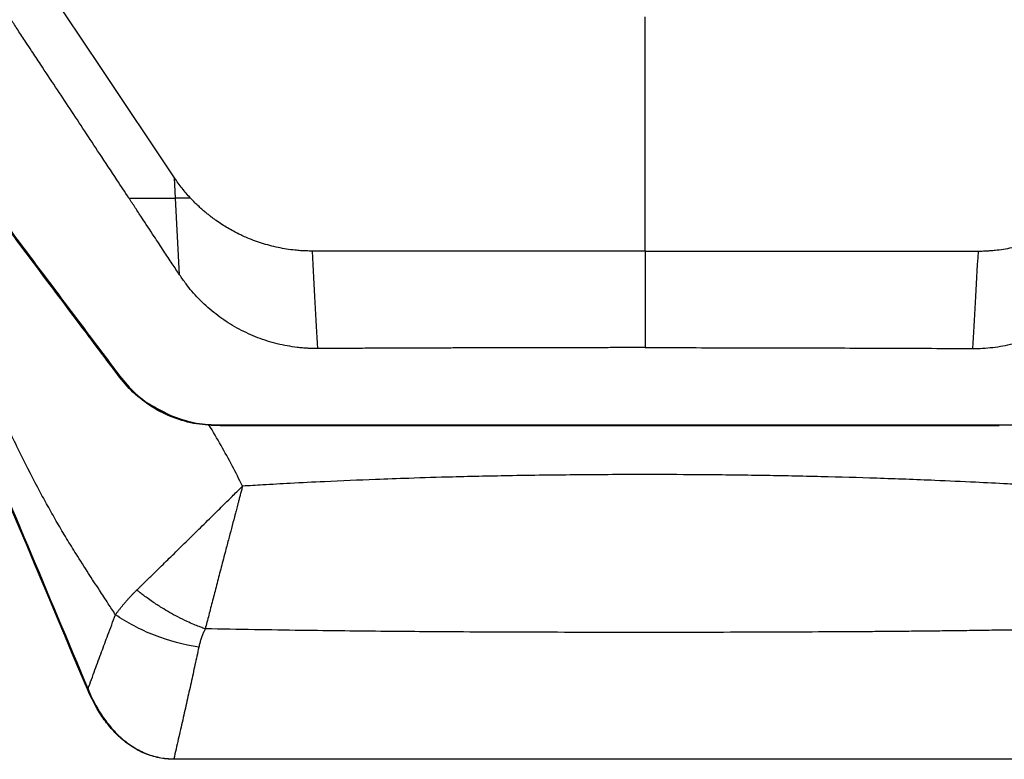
# Model space of a CAD drawing. Header units: millimetres. Extents: x 155473 to 158085, y 111018 to 114514.
# Tile 104 of 181: x 156892 to 157059, y 112736 to 112861. Entities that reach past the tile are written whole.
import ezdxf

# ---------------------------------------------------------------- set-up
doc = ezdxf.new("R2010")
doc.units = ezdxf.units.MM

msp = doc.modelspace()

# ---------------------------------------------------------------- linework, layer by layer
at = {"color": 7, "linetype": 'Continuous', "lineweight": 25}
for p, q in [((156997.95, 112821.72), (156997.95, 112861.37)), ((156918.42, 112830.69), (156918.24, 112834.11)), ((156919.09, 112817.7), (156918.42, 112830.69)), ((156997.95, 112821.72), (156941.54, 112821.72)), ((156997.95, 112821.72), (157054.37, 112821.72)), ((156915.87, 112794.8), (156917.61, 112793.88))]:
    msp.add_line(p, q, dxfattribs=at)
at = {"color": 7, "linetype": 'Continuous', "lineweight": 25, "flags": 128}
msp.add_lwpolyline([(156918.24, 112834.11), (156905.86, 112852.66), (156893.46, 112871.23)], dxfattribs=at)
at = {"color": 7, "linetype": 'Continuous', "lineweight": 25}
for points, knots in [([(156910.52, 112830.69), (156909.84, 112831.72), (156908.18, 112834.24), (156905.68, 112838.02), (156903.03, 112842.03), (156900.56, 112845.78), (156898.06, 112849.55), (156895.89, 112852.82), (156894.2, 112855.36), (156892.93, 112857.29), (156891.77, 112859.04), (156890.95, 112860.3), (156890.56, 112860.9)], [0, 0, 0, 0, 0.102078, 0.25, 0.374999, 0.5, 0.622226, 0.749999, 0.825581, 0.874999, 0.941226, 1, 1, 1, 1]), ([(156862.73, 112844.54), (156869.54, 112828.39), (156876.34, 112812.24), (156889.96, 112779.92), (156896.77, 112763.75), (156903.58, 112747.57)], [0, 0, 0, 0, 0.5, 0.5, 1, 1, 1, 1]), ([(156908.24, 112760.15), (156907.83, 112760.77), (156906.92, 112762.17), (156905.4, 112764.49), (156903.58, 112767.3), (156902, 112769.77), (156900.76, 112771.74), (156899.96, 112773.05), (156899.17, 112774.36), (156898.4, 112775.67), (156897.65, 112776.98), (156896.92, 112778.29), (156896.19, 112779.59), (156894.58, 112782.57), (156892.07, 112787.48), (156888.7, 112794.55), (156885.85, 112800.85), (156883.16, 112806.95), (156881.12, 112811.57), (156879.25, 112815.79), (156877.95, 112818.67), (156876.82, 112821.16), (156875.24, 112824.59), (156873.22, 112828.84), (156871.13, 112833.1), (156869.57, 112836.17), (156868.46, 112838.3), (156867.35, 112840.42), (156866.23, 112842.52), (156865.48, 112843.91), (156865.11, 112844.61)], [0, 0, 0, 0, 0.023468, 0.052695, 0.087841, 0.129099, 0.145361, 0.161541, 0.177631, 0.193626, 0.209516, 0.225296, 0.240957, 0.256494, 0.332209, 0.414821, 0.503708, 0.550711, 0.625729, 0.663444, 0.696703, 0.725565, 0.75008, 0.816121, 0.874181, 0.899635, 0.924891, 0.950002, 0.975022, 1, 1, 1, 1]), ([(156920.94, 112830.69), (156920.45, 112831.23), (156919.97, 112831.78), (156919.07, 112832.92), (156918.66, 112833.51), (156918.24, 112834.11)], [0, 0, 0, 0, 0.5, 0.5, 1, 1, 1, 1]), ([(156918.61, 112793.44), (156918.13, 112793.58), (156916.33, 112794.13), (156913.58, 112795.81), (156910.44, 112798.38), (156908.01, 112801.61), (156905.44, 112805.02), (156902.76, 112808.59), (156900.01, 112812.25), (156897.43, 112815.68), (156895.1, 112818.79), (156892.85, 112821.78), (156890.59, 112824.79), (156888.63, 112827.4), (156887.28, 112829.19), (156886.69, 112829.98), (156886.43, 112830.33), (156886.29, 112830.51), (156886.2, 112830.63), (156886.15, 112830.69)], [0, 0, 0, 0, 0.030161, 0.112464, 0.191598, 0.27242, 0.353309, 0.448235, 0.539766, 0.627904, 0.705434, 0.77298, 0.852143, 0.931408, 0.96913, 0.986278, 0.990825, 0.995395, 1, 1, 1, 1]), ([(156907.98, 112801.65), (156907.24, 112802.63), (156899.95, 112812.31), (156892.68, 112821.99), (156886.15, 112830.69)], [0, 0, 0, 0, 0.10133, 1, 1, 1, 1]), ([(156886.25, 112830.78), (156892.78, 112822.08), (156900.05, 112812.4), (156907.34, 112802.72), (156908.08, 112801.74)], [0, 0, 0, 0, 0.898675, 1, 1, 1, 1]), ([(156919.09, 112817.7), (156918.68, 112818.32), (156917.79, 112819.66), (156916.36, 112821.82), (156914.62, 112824.45), (156913.01, 112826.9), (156911.59, 112829.07), (156910.87, 112830.15), (156910.52, 112830.69)], [0, 0, 0, 0, 0.143054, 0.309722, 0.5, 0.75, 0.875008, 1, 1, 1, 1]), ([(156910.52, 112830.69), (156910.86, 112830.69), (156911.55, 112830.69), (156912.56, 112830.69), (156913.57, 112830.69), (156914.56, 112830.69), (156915.55, 112830.69), (156916.51, 112830.69), (156917.47, 112830.69), (156918.1, 112830.69), (156918.42, 112830.69)], [0, 0, 0, 0, 0.129772, 0.258205, 0.385283, 0.510992, 0.63532, 0.758263, 0.87982, 1, 1, 1, 1]), ([(156920.94, 112830.69), (156920.83, 112830.69), (156920.61, 112830.69), (156920.28, 112830.69), (156919.97, 112830.69), (156919.57, 112830.69), (156919.05, 112830.69), (156918.64, 112830.69), (156918.42, 112830.69)], [0, 0, 0, 0, 0.130893, 0.25863, 0.38317, 0.504308, 0.728147, 1, 1, 1, 1]), ([(156941.54, 112821.72), (156941.22, 112821.73), (156940.57, 112821.74), (156939.77, 112821.77), (156939.12, 112821.83), (156938.33, 112821.9), (156937.22, 112822.05), (156935.31, 112822.4), (156932.98, 112823.01), (156930.88, 112823.8), (156929.32, 112824.51), (156927.96, 112825.2), (156926.57, 112826.02), (156925.56, 112826.7), (156925.09, 112827.04), (156924.83, 112827.22), (156924.49, 112827.48), (156924.07, 112827.81), (156923.57, 112828.21), (156923, 112828.69), (156922.36, 112829.27), (156921.66, 112829.94), (156921.19, 112830.43), (156920.94, 112830.69)], [0, 0, 0, 0, 0.04187, 0.083726, 0.104511, 0.125293, 0.187405, 0.249391, 0.376509, 0.49915, 0.539596, 0.59932, 0.697014, 0.748632, 0.757773, 0.771616, 0.790152, 0.81337, 0.841253, 0.873828, 0.911136, 0.953191, 1, 1, 1, 1]), ([(157054.37, 112821.72), (157054.61, 112821.73), (157055.09, 112821.73), (157055.7, 112821.75), (157056.18, 112821.78), (157056.66, 112821.82), (157057.97, 112821.94), (157060.11, 112822.27), (157062.9, 112823), (157065.16, 112823.85), (157066.91, 112824.67), (157068.2, 112825.35), (157069.44, 112826.09), (157070.63, 112826.89), (157071.48, 112827.53), (157072.05, 112827.97), (157072.34, 112828.21), (157072.62, 112828.44), (157073.04, 112828.81), (157073.6, 112829.31), (157074.3, 112829.99), (157074.74, 112830.46), (157074.97, 112830.69)], [0, 0, 0, 0, 0.031481, 0.062875, 0.078522, 0.094138, 0.125299, 0.24936, 0.373562, 0.499127, 0.561842, 0.624216, 0.687788, 0.748629, 0.811015, 0.826664, 0.842339, 0.860278, 0.873757, 0.915653, 0.957744, 1, 1, 1, 1]), ([(156942.48, 112805.22), (156942.15, 112805.22), (156941.57, 112805.23), (156940.71, 112805.26), (156939.9, 112805.32), (156938.19, 112805.5), (156935.63, 112805.96), (156932.32, 112806.99), (156929.17, 112808.43), (156926.22, 112810.24), (156923.98, 112812.05), (156922.32, 112813.65), (156921.19, 112814.89), (156920.11, 112816.24), (156919.45, 112817.19), (156919.09, 112817.7)], [0, 0, 0, 0, 0.036569, 0.062495, 0.093014, 0.12499, 0.249947, 0.374831, 0.499852, 0.62501, 0.749827, 0.812057, 0.874927, 0.931731, 1, 1, 1, 1]), ([(157053.42, 112805.22), (157054, 112805.23), (157054.58, 112805.23), (157055.72, 112805.29), (157056.3, 112805.35), (157058.01, 112805.55), (157059.15, 112805.76), (157062.5, 112806.58), (157064.67, 112807.41), (157068.73, 112809.57), (157070.63, 112810.91), (157073.18, 112813.24), (157073.99, 112814.07), (157075.11, 112815.38), (157075.48, 112815.83), (157076.17, 112816.75), (157076.49, 112817.23), (157076.82, 112817.7)], [0, 0, 0, 0, 0.0625, 0.0625, 0.125, 0.125, 0.25, 0.25, 0.5, 0.5, 0.75, 0.75, 0.875, 0.875, 0.9375, 0.9375, 1, 1, 1, 1]), ([(156997.95, 112805.37), (156996.97, 112805.37), (156995.01, 112805.37), (156992.05, 112805.37), (156989.08, 112805.36), (156986.09, 112805.36), (156983.09, 112805.36), (156980.06, 112805.35), (156977.02, 112805.35), (156973.96, 112805.34), (156970.89, 112805.33), (156967.8, 112805.32), (156964.69, 112805.31), (156961.56, 112805.3), (156958.42, 112805.29), (156955.27, 112805.28), (156952.09, 112805.26), (156948.9, 112805.25), (156945.7, 112805.24), (156943.56, 112805.22), (156942.48, 112805.22)], [0, 0, 0, 0, 0.052918, 0.10615, 0.159697, 0.213556, 0.267727, 0.322211, 0.377005, 0.432109, 0.487522, 0.543243, 0.599272, 0.655607, 0.712248, 0.769194, 0.826442, 0.883994, 0.941847, 1, 1, 1, 1]), ([(156997.95, 112805.37), (157002.58, 112805.37), (157007.21, 112805.37), (157014.15, 112805.36), (157018.78, 112805.35), (157025.72, 112805.33), (157032.66, 112805.31), (157039.59, 112805.29), (157046.51, 112805.26), (157051.12, 112805.23), (157053.42, 112805.22)], [0, 0, 0, 0, 0.25, 0.25, 0.375, 0.5, 0.625, 0.75, 0.875, 1, 1, 1, 1]), ([(156997.95, 112792.14), (156987.2, 112792.15), (156965.7, 112792.16), (156942.89, 112792.1), (156929.49, 112792.16), (156925.47, 112792.11), (156921.42, 112792.4), (156917.52, 112793.62), (156913.92, 112795.54), (156910.72, 112798.1), (156908.96, 112800.35), (156908.06, 112801.55), (156907.98, 112801.65)], [0, 0, 0, 0, 0.345539, 0.69109, 0.734293, 0.777498, 0.821007, 0.864673, 0.908367, 0.951896, 0.995704, 1, 1, 1, 1]), ([(156908.08, 112801.74), (156908.16, 112801.63), (156909.06, 112800.45), (156910.82, 112798.23), (156913.44, 112796.02), (156915.26, 112795.11), (156915.87, 112794.8)], [0, 0, 0, 0, 0.037937, 0.422624, 0.80426, 1, 1, 1, 1]), ([(156917.61, 112793.88), (156918.88, 112793.42), (156921.42, 112792.52), (156925.47, 112792.26), (156929.48, 112792.3), (156942.15, 112792.26), (156953.5, 112792.28), (156963.5, 112792.29)], [0, 0, 0, 0, 0.087616, 0.17491, 0.262187, 0.349477, 1, 1, 1, 1]), ([(157032.4, 112792.29), (157042.41, 112792.28), (157053.76, 112792.26), (157066.42, 112792.3), (157070.43, 112792.26), (157074.48, 112792.52), (157077.02, 112793.42), (157078.29, 112793.88)], [0, 0, 0, 0, 0.650522, 0.737812, 0.825089, 0.912384, 1, 1, 1, 1]), ([(156929.76, 112781.93), (156928.59, 112784.24), (156926.8, 112787.75), (156924.77, 112791.14), (156924.07, 112792.3)], [0, 0, 0, 0, 0.656423, 1, 1, 1, 1]), ([(156963.5, 112792.29), (156964.24, 112792.29), (156975.7, 112792.29), (156987.2, 112792.29), (156997.95, 112792.29)], [0, 0, 0, 0, 0.063956, 1, 1, 1, 1]), ([(156997.95, 112792.14), (156997.95, 112792.14), (156997.95, 112792.16), (156997.95, 112792.21), (156997.95, 112792.26), (156997.95, 112792.29)], [0, 0, 0, 0, 0.5, 0.5, 1, 1, 1, 1]), ([(156997.95, 112792.29), (157008.71, 112792.29), (157020.2, 112792.29), (157031.67, 112792.29), (157032.4, 112792.29)], [0, 0, 0, 0, 0.936041, 1, 1, 1, 1]), ([(157057.93, 112792.14), (157057.36, 112792.14), (157056.13, 112792.14), (157054.16, 112792.14), (157051.91, 112792.14), (157049.39, 112792.14), (157046.59, 112792.14), (157043.53, 112792.14), (157040.19, 112792.14), (157036.58, 112792.14), (157032.7, 112792.14), (157028.54, 112792.14), (157024.11, 112792.14), (157019.41, 112792.14), (157014.43, 112792.14), (157009.18, 112792.14), (157003.66, 112792.14), (156999.88, 112792.14), (156997.95, 112792.14)], [0, 0, 0, 0, 0.028506, 0.061537, 0.099093, 0.141177, 0.187791, 0.238937, 0.294618, 0.354836, 0.419592, 0.488887, 0.562723, 0.6411, 0.724018, 0.811476, 0.903471, 1, 1, 1, 1]), ([(157065.67, 112781.93), (157064.86, 112781.97), (157062.75, 112782.1), (157058.85, 112782.32), (157053.45, 112782.6), (157046.08, 112782.93), (157037.37, 112783.26), (157027.64, 112783.54), (157017.86, 112783.73), (157008.17, 112783.85), (156998.06, 112783.89), (156987.26, 112783.85), (156976.12, 112783.71), (156966.25, 112783.5), (156958.52, 112783.27), (156951.29, 112783.01), (156944.59, 112782.72), (156938.22, 112782.41), (156933.59, 112782.15), (156930.91, 112781.99), (156929.76, 112781.93)], [0, 0, 0, 0, 0.017816, 0.046592, 0.086321, 0.136995, 0.20935, 0.278658, 0.351851, 0.425033, 0.492379, 0.574967, 0.66336, 0.738103, 0.792761, 0.83409, 0.897691, 0.940668, 0.974773, 1, 1, 1, 1]), ([(156911.86, 112764.34), (156912, 112764.48), (156912.29, 112764.75), (156912.72, 112765.18), (156913.16, 112765.61), (156913.62, 112766.05), (156914.08, 112766.51), (156914.56, 112766.97), (156915.05, 112767.45), (156915.54, 112767.93), (156916.57, 112768.94), (156918.21, 112770.54), (156920.41, 112772.7), (156922.72, 112774.97), (156924.62, 112776.84), (156926.22, 112778.42), (156927.26, 112779.45), (156928.2, 112780.38), (156928.98, 112781.15), (156929.5, 112781.67), (156929.76, 112781.93)], [0, 0, 0, 0, 0.025303, 0.051066, 0.077289, 0.103977, 0.13113, 0.158751, 0.186841, 0.215399, 0.244427, 0.363781, 0.493613, 0.611385, 0.74588, 0.804634, 0.872849, 0.915254, 0.957647, 1, 1, 1, 1]), ([(156929.76, 112781.93), (156929.7, 112781.68), (156929.57, 112781.19), (156929.39, 112780.49), (156929.22, 112779.85), (156929.06, 112779.25), (156928.92, 112778.71), (156928.79, 112778.21), (156928.67, 112777.77), (156928.57, 112777.38), (156928.48, 112777.04), (156928.25, 112776.17), (156927.88, 112774.76), (156927.35, 112772.75), (156926.86, 112770.9), (156926.42, 112769.26), (156926.06, 112767.85), (156925.7, 112766.49), (156925.36, 112765.15), (156925.02, 112763.84), (156924.69, 112762.56), (156924.36, 112761.31), (156924.05, 112760.09), (156923.74, 112758.91), (156923.54, 112758.14), (156923.44, 112757.75)], [0, 0, 0, 0, 0.029937, 0.057851, 0.083733, 0.107578, 0.129384, 0.14915, 0.166876, 0.182564, 0.196216, 0.207836, 0.286818, 0.366276, 0.452407, 0.511642, 0.568776, 0.625286, 0.681123, 0.736249, 0.790631, 0.844231, 0.897012, 0.948945, 1, 1, 1, 1]), ([(156908.24, 112760.15), (156908.34, 112760.29), (156908.54, 112760.56), (156908.84, 112760.97), (156909.16, 112761.37), (156909.48, 112761.76), (156909.8, 112762.15), (156910.13, 112762.53), (156910.47, 112762.91), (156910.81, 112763.28), (156911.16, 112763.64), (156911.51, 112763.99), (156911.74, 112764.23), (156911.86, 112764.34)], [0, 0, 0, 0, 0.094503, 0.188369, 0.281574, 0.374088, 0.465884, 0.556933, 0.647209, 0.736681, 0.825322, 0.913104, 1, 1, 1, 1]), ([(156923.44, 112757.75), (156923.3, 112757.8), (156922.95, 112757.93), (156922.31, 112758.17), (156921.43, 112758.53), (156920.23, 112759.06), (156918.85, 112759.74), (156917.4, 112760.53), (156915.97, 112761.38), (156914.71, 112762.2), (156913.65, 112762.95), (156912.91, 112763.5), (156912.34, 112763.95), (156912, 112764.22), (156911.86, 112764.34)], [0, 0, 0, 0, 0.03257, 0.084286, 0.155565, 0.246834, 0.379759, 0.499488, 0.612469, 0.752401, 0.834588, 0.903097, 0.958149, 1, 1, 1, 1]), ([(156903.58, 112747.57), (156903.97, 112748.66), (156904.73, 112750.75), (156905.86, 112753.8), (156907.02, 112756.91), (156907.81, 112759.01), (156908.24, 112760.15)], [0, 0, 0, 0, 0.257222, 0.497363, 0.726792, 1, 1, 1, 1]), ([(156922.35, 112754.64), (156919.82, 112755.04), (156917.26, 112755.73), (156912.45, 112757.61), (156910.19, 112758.8), (156908.24, 112760.15)], [0, 0, 0, 0, 0.5, 0.5, 1, 1, 1, 1]), ([(156923.44, 112757.75), (156923.39, 112757.66), (156923.3, 112757.48), (156923.17, 112757.19), (156923.04, 112756.9), (156922.92, 112756.6), (156922.81, 112756.29), (156922.7, 112755.97), (156922.61, 112755.65), (156922.51, 112755.32), (156922.43, 112754.98), (156922.38, 112754.75), (156922.35, 112754.64)], [0, 0, 0, 0, 0.092802, 0.187034, 0.282766, 0.380061, 0.478982, 0.579589, 0.681939, 0.78609, 0.892093, 1, 1, 1, 1]), ([(157071.99, 112757.75), (157070.58, 112757.73), (157067.8, 112757.68), (157063.69, 112757.61), (157059.69, 112757.55), (157055.8, 112757.5), (157052.03, 112757.44), (157048.37, 112757.4), (157044.83, 112757.36), (157041.41, 112757.32), (157038.1, 112757.29), (157033.07, 112757.26), (157026.11, 112757.22), (157017.05, 112757.18), (157007.53, 112757.16), (156994.54, 112757.15), (156978.84, 112757.17), (156964.28, 112757.24), (156953.9, 112757.32), (156946.94, 112757.4), (156939.51, 112757.49), (156931.63, 112757.61), (156926.22, 112757.71), (156923.44, 112757.75)], [0, 0, 0, 0, 0.02848, 0.056193, 0.083137, 0.109306, 0.1347, 0.159315, 0.183148, 0.206197, 0.228461, 0.249937, 0.307908, 0.368918, 0.432954, 0.500001, 0.631048, 0.750064, 0.793815, 0.840704, 0.890712, 0.943819, 1, 1, 1, 1]), ([(156922.35, 112754.64), (156922.14, 112753.65), (156921.7, 112751.64), (156921.03, 112748.6), (156920.34, 112745.48), (156919.62, 112742.3), (156918.88, 112739.05), (156918.37, 112736.86), (156918.11, 112735.75)], [0, 0, 0, 0, 0.157138, 0.318088, 0.482851, 0.651424, 0.823808, 1, 1, 1, 1]), ([(156918.11, 112735.68), (156917.27, 112735.68), (156916.44, 112735.76), (156915.2, 112736.01), (156914.8, 112736.11), (156914, 112736.35), (156913.61, 112736.49), (156912.85, 112736.81), (156912.47, 112736.99), (156911.74, 112737.38), (156911.37, 112737.59), (156910.32, 112738.27), (156909.66, 112738.78), (156908.43, 112739.89), (156907.85, 112740.49), (156906.77, 112741.77), (156906.27, 112742.44), (156904.9, 112744.52), (156904.13, 112745.99), (156903.48, 112747.53)], [0, 0, 0, 0, 0.125, 0.125, 0.1875, 0.1875, 0.25, 0.25, 0.3125, 0.3125, 0.375, 0.375, 0.5, 0.5, 0.625, 0.625, 0.75, 0.75, 1, 1, 1, 1]), ([(156903.58, 112747.57), (156904.22, 112746.04), (156904.98, 112744.57), (156906.34, 112742.5), (156906.83, 112741.83), (156907.91, 112740.56), (156908.48, 112739.95), (156909.71, 112738.85), (156910.36, 112738.34), (156911.41, 112737.66), (156911.77, 112737.45), (156912.5, 112737.06), (156912.88, 112736.88), (156913.64, 112736.56), (156914.02, 112736.42), (156914.82, 112736.18), (156915.22, 112736.08), (156916.04, 112735.91), (156916.45, 112735.85), (156917.07, 112735.79), (156917.28, 112735.78), (156917.59, 112735.76), (156917.69, 112735.76), (156917.9, 112735.75), (156918.01, 112735.75), (156918.11, 112735.75)], [0, 0, 0, 0, 0.25, 0.25, 0.375, 0.375, 0.5, 0.5, 0.625, 0.625, 0.6875, 0.6875, 0.75, 0.75, 0.8125, 0.8125, 0.875, 0.875, 0.9375, 0.9375, 0.96875, 0.96875, 0.984375, 0.984375, 1, 1, 1, 1]), ([(156918.11, 112735.75), (156931.35, 112735.75), (156944.6, 112735.76), (156971.13, 112735.76), (156984.41, 112735.76), (157011.01, 112735.76), (157024.3, 112735.76), (157050.83, 112735.76), (157064.08, 112735.75), (157077.32, 112735.75)], [0, 0, 0, 0, 0.25, 0.25, 0.5, 0.5, 0.75, 0.75, 1, 1, 1, 1]), ([(157077.32, 112735.68), (157064.08, 112735.68), (157050.83, 112735.68), (157024.3, 112735.67), (157011.01, 112735.67), (156984.41, 112735.67), (156971.13, 112735.67), (156944.6, 112735.68), (156931.34, 112735.68), (156918.11, 112735.68)], [0, 0, 0, 0, 0.25, 0.25, 0.5, 0.5, 0.75, 0.75, 1, 1, 1, 1])]:
    msp.add_open_spline(points, degree=3, knots=knots, dxfattribs=at)
for points in [[(156903.48, 112747.53), (156889.84, 112779.88), (156876.22, 112812.2), (156862.59, 112844.48)], [(156941.54, 112821.72), (156941.85, 112815.67), (156942.17, 112810.04), (156942.48, 112805.22)], [(156997.95, 112821.72), (156997.95, 112815.72), (156997.95, 112810.14), (156997.95, 112805.37)], [(157054.37, 112821.72), (157054.05, 112815.67), (157053.74, 112810.04), (157053.42, 112805.22)], [(156903.58, 112747.57), (156903.55, 112747.56), (156903.51, 112747.55), (156903.48, 112747.53)], [(156918.11, 112735.75), (156918.11, 112735.73), (156918.11, 112735.7), (156918.11, 112735.68)]]:
    msp.add_open_spline(points, degree=3, dxfattribs=at)

doc.saveas('drawing.dxf')
